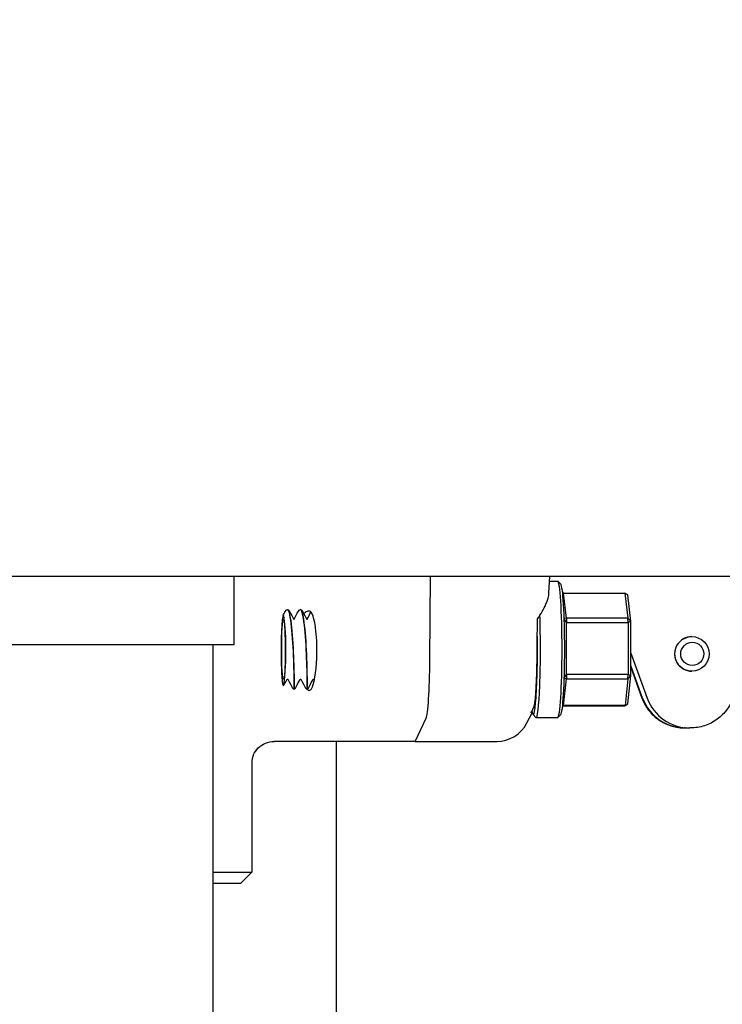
# Model space of a CAD drawing. Header units: inches. Extents: x 24 to 1128, y -69 to 748.
# Tile 81 of 256: x 113.36 to 117.22, y 355.13 to 360.55. Entities that reach past the tile are written whole.
import ezdxf

# ---------------------------------------------------------------- set-up
doc = ezdxf.new("R2010")
doc.units = ezdxf.units.IN
doc.header["$LTSCALE"] = 32
doc.header["$MEASUREMENT"] = 0
doc.layers.add('Dimension (ANSI)', color=7, linetype='Continuous', lineweight=25)
doc.layers.add('Visible (ANSI)', color=7, linetype='Continuous', lineweight=30)
doc.styles.add('Note Text (ANSI)', font='tahoma.ttf')
doc.dimstyles.new('SB Fraction-16 (ANSI)', dxfattribs={"dimscale": 32, "dimtxt": 0.125, "dimasz": 0.098425, "dimexe": 0.125, "dimexo": 0.0625, "dimgap": 0.031496, "dimtad": 0, "dimtih": 1, "dimtoh": 1, "dimdec": 4, "dimrnd": 1e-08, "dimzin": 0, "dimdsep": 46, "dimlunit": 5, "dimtxsty": 'Note Text (ANSI)', "dimcen": 0.09, "dimdle": 0.393701, "dimclrd": 256, "dimclre": 256, "dimclrt": 256, "dimadec": 0, "dimazin": 3, "dimtfac": 0.96, "dimtofl": 0, "dimtmove": 0, "dimatfit": 3, "dimfxl": 1, "dimfrac": 2, "dimtolj": 1, "dimtzin": 12, "dimlwd": -1, "dimlwe": -1, "dimarcsym": 0})

# ---------------------------------------------------------------- blocks, each defined once
blk = doc.blocks.new('*D14')
at = {"layer": 'Defpoints', "color": 0, "transparency": 16777216}
for p in [(123.7454, 437.4837), (87.1142, 357.4837), (107.6654, 357.4837)]:
    blk.add_point(p, dxfattribs=at)
at = {"layer": 'Dimension (ANSI)', "transparency": 16777216}
for p, q in [((121.7454, 437.4837), (83.1142, 437.4837)), ((87.1142, 434.3341), (87.1142, 404.5829)), ((87.1142, 360.6333), (87.1142, 398.3845)), ((105.6654, 357.4837), (83.1142, 357.4837))]:
    blk.add_line(p, q, dxfattribs=at)
for points in [[(86.5892, 434.3341), (87.6391, 434.3341), (87.1142, 437.4837)], [(86.5892, 360.6333), (87.6391, 360.6333), (87.1142, 357.4837)]]:
    blk.add_solid(points, dxfattribs=at)
at = {"layer": 'Dimension (ANSI)', "transparency": 16777216, "insert": (84.3217, 403.575), "char_height": 4, "attachment_point": 1, "style": 'Note Text (ANSI)'}
blk.add_mtext('\\A1;80', dxfattribs=at)
blk = doc.blocks.new('*D15')
at = {"layer": 'Defpoints', "color": 0, "transparency": 16777216}
for p in [(162.2904, 468.9837), (60.65, 162.272), (120.1654, 162.272)]:
    blk.add_point(p, dxfattribs=at)
at = {"layer": 'Dimension (ANSI)', "transparency": 16777216}
for p, q in [((160.2904, 468.9837), (56.65, 468.9837)), ((60.65, 465.8341), (60.65, 319.1609)), ((60.65, 165.4216), (60.65, 312.0948)), ((118.1654, 162.272), (56.65, 162.272))]:
    blk.add_line(p, q, dxfattribs=at)
for points in [[(60.125, 465.8341), (61.1749, 465.8341), (60.65, 468.9837)], [(60.125, 165.4216), (61.1749, 165.4216), (60.65, 162.272)]]:
    blk.add_solid(points, dxfattribs=at)
at = {"layer": 'Dimension (ANSI)', "transparency": 16777216, "insert": (48.4472, 318.153), "char_height": 4, "attachment_point": 1, "style": 'Note Text (ANSI)'}
blk.add_mtext('\\A1;306 11/16', dxfattribs=at)

msp = doc.modelspace()

# ---------------------------------------------------------------- linework, layer by layer
at = {"layer": 'Visible (ANSI)'}
for p, q in [((114.54037, 357.48367), (108.29037, 357.48367)), ((123.66537, 357.48367), (114.54037, 357.48367)), ((114.54037, 357.48367), (114.54037, 357.10867)), ((115.61754, 357.02701), (115.62138, 357.48367)), ((115.61754, 357.02701), (115.62138, 357.48367)), ((116.27225, 357.39447), (116.27686, 357.48367)), ((116.27557, 357.45867), (116.32023, 357.45867)), ((116.33726, 357.44232), (116.32173, 357.45791)), ((116.35187, 357.39361), (116.34635, 357.40218)), ((116.36774, 357.25552), (116.35187, 357.39361)), ((116.35187, 357.39361), (116.68995, 357.39361)), ((116.7047, 357.38311), (116.68995, 357.39361)), ((116.68995, 357.39361), (116.70581, 357.25552)), ((116.7213, 357.23865), (116.7047, 357.38311)), ((114.8355, 357.30242), (114.83483, 357.30242)), ((114.90685, 357.30242), (114.90619, 357.30242)), ((116.35574, 357.25709), (116.36774, 357.25552)), ((116.36863, 357.23236), (116.35584, 357.25417)), ((116.36774, 357.25552), (116.36863, 357.23236)), ((116.70581, 357.25552), (116.36774, 357.25552)), ((116.369, 356.94613), (116.36863, 357.23236)), ((116.36863, 357.23236), (116.7067, 357.23236)), ((116.70581, 357.25552), (116.7213, 357.23865)), ((116.7067, 357.23236), (116.70581, 357.25552)), ((116.7213, 357.23865), (116.7067, 357.23236)), ((116.7067, 357.23236), (116.70707, 356.94613)), ((116.72168, 356.93921), (116.7213, 357.23865)), ((117.05733, 357.15367), (117.05773, 357.15367)), ((114.54037, 357.10867), (108.29037, 357.10867)), ((114.42537, 357.10867), (114.42537, 339.60867)), ((116.72152, 357.06346), (116.81141, 356.81598)), ((116.78689, 356.81598), (116.72161, 356.99571)), ((116.72162, 356.98523), (116.78307, 356.81606)), ((117.05733, 356.96367), (117.05773, 356.96367)), ((116.35267, 356.77428), (116.36817, 356.92242)), ((116.36817, 356.92242), (116.35613, 356.92188)), ((116.35622, 356.9248), (116.369, 356.94613)), ((116.369, 356.94613), (116.36817, 356.92242)), ((116.36817, 356.92242), (116.70624, 356.92242)), ((116.70707, 356.94613), (116.369, 356.94613)), ((116.70624, 356.92242), (116.69074, 356.77428)), ((116.70546, 356.78423), (116.72168, 356.93921)), ((116.70624, 356.92242), (116.70707, 356.94613)), ((116.72168, 356.93921), (116.70624, 356.92242)), ((116.70707, 356.94613), (116.72168, 356.93921)), ((114.87118, 356.86492), (114.87051, 356.86492)), ((114.94253, 356.86492), (114.94186, 356.86492)), ((116.34621, 356.764), (116.35267, 356.77428)), ((116.35232, 356.77373), (116.68903, 356.77373)), ((116.69074, 356.77428), (116.35267, 356.77428)), ((116.68903, 356.77373), (116.69074, 356.77428)), ((116.69074, 356.77428), (116.70546, 356.78423)), ((115.53661, 356.57742), (115.59715, 356.70477)), ((115.53661, 356.57742), (115.59715, 356.70477)), ((116.15102, 356.67885), (116.18046, 356.73562)), ((116.18468, 356.72502), (116.20021, 356.70942)), ((116.20172, 356.70867), (116.32023, 356.70867)), ((116.33726, 356.72502), (116.32173, 356.70942)), ((117.02135, 356.65149), (117.01779, 356.65149)), ((117.04943, 356.65149), (117.04587, 356.65149)), ((115.53661, 356.57742), (114.76179, 356.57742)), ((115.10287, 356.57742), (115.10287, 343.60867)), ((115.53661, 356.57742), (115.98515, 356.57742)), ((114.63912, 356.46057), (114.63912, 355.85867)), ((114.42537, 355.85867), (114.63912, 355.85867)), ((114.57662, 355.79617), (114.63912, 355.85867)), ((114.57662, 355.79617), (114.42537, 355.79617))]:
    msp.add_line(p, q, dxfattribs=at)
for centre, major_axis, ratio, start_param, end_param in [((116.32023, 357.08367), (0, 0.375), 0.0632779, 3.1415927, 6.2831853), ((116.33582, 357.08367), (0, -0.35937), 0.0632779, 0.0634475, 3.0781451), ((114.9546, 357.07649), (0, 0.21875), 0.1946665, 2.8820452, 6.1722949), ((116.20172, 357.08367), (0, -0.375), 0.0632779, 6.2197378, 8.3779077), ((116.22396, 360.0935), (-0.03641, -4.33098), 0.0027634, 0.784613, 0.8550546), ((116.18612, 357.08367), (0, -0.35937), 0.0632779, 5.9464907, 8.0951215), ((117.05733, 357.05867), (0, 0.095), 0.9979959, 0, 3.1415927), ((114.81388, 357.08367), (0, -0.21875), 0.0632779, 4.9864761, 5.0452233), ((115.59402, 357.07649), (0, -0.375), 0.0632779, 0.1323424, 1.438454), ((115.59402, 357.07649), (0, -0.375), 0.0632779, 0.1323424, 1.438454), ((117.02135, 356.90149), (0, -0.25), 0.9979959, 5.0614548, 6.3323439), ((117.04587, 356.90149), (0, -0.25), 0.9979959, 5.0614548, 6.2831853), ((115.98529, 356.76657), (-0.00667, -0.18904), 0.9892589, 0.0348926, 1.1234616)]:
    msp.add_ellipse(centre, major_axis=major_axis, ratio=ratio, start_param=start_param, end_param=end_param, dxfattribs=at)
for centre, major_axis, ratio in [((114.81388, 357.08367), (0, 0.16579), 0.0632779), ((114.81388, 357.08367), (0, 0.16579), 0.0632779), ((117.05773, 357.05867), (0, -0.095), 0.9979959), ((117.05971, 357.05867), (0, 0.06375), 0.9979959)]:
    msp.add_ellipse(centre, major_axis=major_axis, ratio=ratio, dxfattribs=at)
for points, knots in [([(116.2091, 357.25153), (116.22703, 357.27727), (116.24361, 357.30547), (116.26508, 357.35461), (116.27126, 357.37601), (116.27224, 357.39446)], [0.44734115, 0.44734115, 0.44734115, 0.44734115, 0.70623872, 0.70623872, 0.92725054, 0.92725054, 0.92725054, 0.92725054]), ([(114.8347, 357.30237), (114.84119, 357.30243), (114.84768, 357.28018), (114.85317, 357.24101), (114.85935, 357.1969), (114.86423, 357.13214), (114.86725, 357.06879), (114.87027, 357.00545), (114.87145, 356.94468), (114.87151, 356.90717), (114.87155, 356.87992), (114.87103, 356.8654), (114.8705, 356.86519)], [1.8663314, 1.8663314, 1.8663314, 1.8663314, 2.6394946, 2.6394946, 2.6394946, 3.5103246, 3.5103246, 3.5103246, 4.381086, 4.381086, 4.381086, 5.0135712, 5.0135712, 5.0135712, 5.0135712]), ([(114.87118, 356.86497), (114.87126, 356.86494), (114.87134, 356.86528), (114.87142, 356.86601), (114.87213, 356.87238), (114.87261, 356.90807), (114.87156, 356.96084), (114.87052, 357.01344), (114.86792, 357.08203), (114.86353, 357.1432), (114.85909, 357.20496), (114.85284, 357.25799), (114.84579, 357.28386), (114.84247, 357.29605), (114.83898, 357.30211), (114.8355, 357.30209)], [-11.2962495, -11.2962495, -11.2962495, -11.2962495, -11.1962178, -11.1962178, -11.1962178, -10.321672, -10.321672, -10.321672, -9.4498406, -9.4498406, -9.4498406, -8.569564, -8.569564, -8.569564, -8.1546569, -8.1546569, -8.1546569, -8.1546569]), ([(114.83563, 357.30242), (114.83847, 357.30229), (114.84091, 357.30085), (114.84431, 357.29761), (114.84554, 357.2957), (114.84668, 357.2935)], [0, 0, 0, 0, 0.05995161, 0.05995161, 0.12218324, 0.12218324, 0.12218324, 0.12218324]), ([(114.90605, 357.30229), (114.91203, 357.30228), (114.91802, 357.2837), (114.92321, 357.24995), (114.92965, 357.20811), (114.93482, 357.14377), (114.93809, 357.07939), (114.94135, 357.01503), (114.94271, 356.95188), (114.94285, 356.91199), (114.94296, 356.88176), (114.94241, 356.86533), (114.94186, 356.8651)], [8.1495167, 8.1495167, 8.1495167, 8.1495167, 8.8619138, 8.8619138, 8.8619138, 9.7450261, 9.7450261, 9.7450261, 10.627867, 10.627867, 10.627867, 11.2967565, 11.2967565, 11.2967565, 11.2967565]), ([(114.94253, 356.86514), (114.94274, 356.86506), (114.94295, 356.8673), (114.94313, 356.87199), (114.94372, 356.88812), (114.94381, 356.93281), (114.94221, 356.99067), (114.94061, 357.04843), (114.93731, 357.11821), (114.93229, 357.17604), (114.92728, 357.23379), (114.9206, 357.27855), (114.9134, 357.295), (114.91124, 357.29992), (114.90905, 357.30228), (114.90686, 357.30219)], [-17.5794348, -17.5794348, -17.5794348, -17.5794348, -17.3244424, -17.3244424, -17.3244424, -16.4477493, -16.4477493, -16.4477493, -15.5726718, -15.5726718, -15.5726718, -14.6990684, -14.6990684, -14.6990684, -14.4378422, -14.4378422, -14.4378422, -14.4378422]), ([(114.90698, 357.30242), (114.90983, 357.30229), (114.91226, 357.30085), (114.91567, 357.29761), (114.91689, 357.2957), (114.91803, 357.2935)], [0, 0, 0, 0, 0.05995161, 0.05995161, 0.12218324, 0.12218324, 0.12218324, 0.12218324]), ([(114.9243, 357.28141), (114.92953, 357.28588), (114.93488, 357.2893), (114.94795, 357.29542), (114.95508, 357.29632), (114.95931, 357.2939)], [0.73353999, 0.73353999, 0.73353999, 0.73353999, 0.82602783, 0.82602783, 0.97703961, 0.97703961, 0.97703961, 0.97703961]), ([(114.82114, 357.20828), (114.82023, 357.22545), (114.81911, 357.23956), (114.81654, 357.26091), (114.81509, 357.26758), (114.81206, 357.27211), (114.8105, 357.26952), (114.80745, 357.25489), (114.806, 357.24259), (114.8038, 357.21417), (114.80297, 357.19993), (114.80156, 357.1678), (114.801, 357.14999), (114.8006, 357.1312)], [0, 0, 0, 0, 0.1707252, 0.1707252, 0.3496474, 0.3496474, 0.536764, 0.536764, 0.7320719, 0.7320719, 0.878173, 0.878173, 1.0284914, 1.0284914, 1.0284914, 1.0284914]), ([(114.82389, 357.13321), (114.82357, 357.14945), (114.82311, 357.16469), (114.82201, 357.19199), (114.8215, 357.20154), (114.82114, 357.20828)], [0, 0, 0, 0, 0.12962008, 0.12962008, 0.24524399, 0.24524399, 0.24524399, 0.24524399]), ([(114.8006, 357.1312), (114.80039, 357.12124), (114.80014, 357.1052), (114.80005, 357.06457), (114.80021, 357.04412), (114.80055, 357.02446)], [0, 0, 0, 0, 0.08007447, 0.08007447, 0.16020525, 0.16020525, 0.16020525, 0.16020525]), ([(114.82434, 357.04676), (114.82439, 357.05553), (114.82447, 357.068), (114.82439, 357.10036), (114.82421, 357.11698), (114.82389, 357.13321)], [0, 0, 0, 0, 0.06707946, 0.06707946, 0.14228403, 0.14228403, 0.14228403, 0.14228403]), ([(114.8008, 357.0122), (114.80122, 356.99293), (114.80183, 356.97472), (114.80337, 356.94221), (114.80415, 356.93123), (114.80469, 356.92495)], [0.01457951, 0.01457951, 0.01457951, 0.01457951, 0.17010339, 0.17010339, 0.32552884, 0.32552884, 0.32552884, 0.32552884]), ([(114.80469, 356.92495), (114.80607, 356.90863), (114.80765, 356.89665), (114.81093, 356.88339), (114.8126, 356.88182), (114.81582, 356.88895), (114.81734, 356.89717), (114.82003, 356.92198), (114.82118, 356.93797), (114.82274, 356.97024), (114.82326, 356.98475), (114.82401, 357.01513), (114.82425, 357.0308), (114.82434, 357.04676)], [0, 0, 0, 0, 0.2083863, 0.2083863, 0.4085509, 0.4085509, 0.6004911, 0.6004911, 0.7842049, 0.7842049, 0.9110533, 0.9110533, 1.0337224, 1.0337224, 1.0337224, 1.0337224]), ([(116.18914, 356.76556), (116.19082, 356.76892), (116.19247, 356.77556), (116.19562, 356.79514), (116.19712, 356.80803), (116.20063, 356.84796), (116.20245, 356.87851), (116.20524, 356.94875), (116.20619, 356.98776), (116.20665, 357.02856)], [-1.0402295, -1.0402295, -1.0402295, -1.0402295, -0.8366175, -0.8366175, -0.6320586, -0.6320586, -0.3156851, -0.3156851, 0, 0, 0, 0]), ([(114.83516, 356.91787), (114.83444, 356.91787), (114.83371, 356.91775), (114.83235, 356.91729), (114.8317, 356.91695), (114.83057, 356.9161), (114.83007, 356.91558), (114.82951, 356.91477), (114.82936, 356.91452), (114.82923, 356.91427)], [0, 0, 0, 0, 0.005529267, 0.005529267, 0.010954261, 0.010954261, 0.01637804, 0.01637804, 0.018633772, 0.018633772, 0.018633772, 0.018633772]), ([(114.8411, 356.91427), (114.84086, 356.91473), (114.84055, 356.91519), (114.83979, 356.91605), (114.83933, 356.91645), (114.83824, 356.91717), (114.83758, 356.91746), (114.83634, 356.9178), (114.83575, 356.91787), (114.83516, 356.91787)], [0, 0, 0, 0, 0.00420087, 0.00420087, 0.008811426, 0.008811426, 0.014183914, 0.014183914, 0.018644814, 0.018644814, 0.018644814, 0.018644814]), ([(114.90652, 356.91787), (114.9058, 356.91787), (114.90506, 356.91775), (114.9037, 356.91729), (114.90306, 356.91695), (114.90193, 356.9161), (114.90143, 356.91558), (114.90086, 356.91477), (114.90071, 356.91452), (114.90058, 356.91427)], [0, 0, 0, 0, 0.005529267, 0.005529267, 0.010954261, 0.010954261, 0.01637804, 0.01637804, 0.018633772, 0.018633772, 0.018633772, 0.018633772]), ([(114.91246, 356.91427), (114.91221, 356.91473), (114.9119, 356.91519), (114.91115, 356.91605), (114.91068, 356.91645), (114.90959, 356.91717), (114.90894, 356.91746), (114.90769, 356.9178), (114.9071, 356.91787), (114.90652, 356.91787)], [0, 0, 0, 0, 0.00420087, 0.00420087, 0.008811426, 0.008811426, 0.014183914, 0.014183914, 0.018644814, 0.018644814, 0.018644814, 0.018644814]), ([(114.97788, 356.91787), (114.97715, 356.91787), (114.97642, 356.91775), (114.97506, 356.91729), (114.97442, 356.91695), (114.97329, 356.9161), (114.97279, 356.91558), (114.97222, 356.91477), (114.97207, 356.91452), (114.97194, 356.91427)], [0, 0, 0, 0, 0.005529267, 0.005529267, 0.010954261, 0.010954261, 0.01637804, 0.01637804, 0.018633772, 0.018633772, 0.018633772, 0.018633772]), ([(114.98333, 356.91505), (114.9832, 356.91524), (114.98305, 356.91543), (114.9825, 356.91605), (114.98204, 356.91645), (114.98095, 356.91717), (114.98029, 356.91746), (114.97905, 356.9178), (114.97846, 356.91787), (114.97788, 356.91787)], [0.002408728, 0.002408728, 0.002408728, 0.002408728, 0.00420087, 0.00420087, 0.008811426, 0.008811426, 0.014183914, 0.014183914, 0.018644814, 0.018644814, 0.018644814, 0.018644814]), ([(114.87051, 356.86492), (114.86975, 356.86495), (114.86899, 356.86512), (114.86762, 356.86567), (114.86699, 356.86606), (114.86596, 356.86693), (114.86555, 356.86741), (114.86507, 356.86811), (114.86493, 356.86835), (114.86482, 356.86857)], [0, 0, 0, 0, 0.006053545, 0.006053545, 0.011940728, 0.011940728, 0.01760948, 0.01760948, 0.020816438, 0.020816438, 0.020816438, 0.020816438]), ([(114.87686, 356.86857), (114.87668, 356.86821), (114.87641, 356.86778), (114.87573, 356.86696), (114.87533, 356.86657), (114.87438, 356.86587), (114.87381, 356.86555), (114.87256, 356.86509), (114.87187, 356.86495), (114.87118, 356.86492)], [0, 0, 0, 0, 0.005297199, 0.005297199, 0.010095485, 0.010095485, 0.015292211, 0.015292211, 0.020823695, 0.020823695, 0.020823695, 0.020823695]), ([(114.94186, 356.86492), (114.9411, 356.86495), (114.94034, 356.86512), (114.93898, 356.86567), (114.93835, 356.86606), (114.93732, 356.86693), (114.9369, 356.86741), (114.93643, 356.86811), (114.93629, 356.86835), (114.93618, 356.86857)], [0, 0, 0, 0, 0.006053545, 0.006053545, 0.011940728, 0.011940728, 0.01760948, 0.01760948, 0.020816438, 0.020816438, 0.020816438, 0.020816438]), ([(114.94822, 356.86857), (114.94803, 356.86821), (114.94777, 356.86778), (114.94709, 356.86696), (114.94669, 356.86657), (114.94574, 356.86587), (114.94517, 356.86555), (114.94392, 356.86509), (114.94323, 356.86495), (114.94253, 356.86492)], [0, 0, 0, 0, 0.005297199, 0.005297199, 0.010095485, 0.010095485, 0.015292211, 0.015292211, 0.020823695, 0.020823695, 0.020823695, 0.020823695]), ([(117.29917, 356.90149), (117.29917, 356.87534), (117.29504, 356.84919), (117.27891, 356.79942), (117.2669, 356.77582), (117.23619, 356.73346), (117.21748, 356.71471), (117.17516, 356.6839), (117.15156, 356.67185), (117.10178, 356.65564), (117.07561, 356.65149), (117.04943, 356.65149)], [4.712389, 4.712389, 4.712389, 4.712389, 5.0265482, 5.0265482, 5.3407075, 5.3407075, 5.6548668, 5.6548668, 5.969026, 5.969026, 6.2831853, 6.2831853, 6.2831853, 6.2831853]), ([(116.78307, 356.81606), (116.79002, 356.79694), (116.79931, 356.77867), (116.82203, 356.74491), (116.83547, 356.72942), (116.86569, 356.70215), (116.88248, 356.69037), (116.91841, 356.67123), (116.93756, 356.66387), (116.97706, 356.654), (116.99742, 356.65149), (117.01779, 356.65149)], [5.0614548, 5.0614548, 5.0614548, 5.0614548, 5.3058009, 5.3058009, 5.550147, 5.550147, 5.7944931, 5.7944931, 6.0388392, 6.0388392, 6.2831853, 6.2831853, 6.2831853, 6.2831853]), ([(114.64734, 356.50124), (114.64737, 356.50131), (114.6474, 356.50138), (114.65386, 356.51648), (114.66313, 356.53013), (114.68628, 356.55297), (114.69988, 356.56199), (114.72974, 356.57427), (114.74568, 356.57742), (114.76179, 356.57742)], [0.12960831, 0.12960831, 0.12960831, 0.12960831, 0.13017613, 0.13017613, 0.25481643, 0.25481643, 0.37825086, 0.37825086, 0.50129539, 0.50129539, 0.50129539, 0.50129539]), ([(114.64734, 356.50124), (114.6464, 356.49904), (114.6455, 356.4967), (114.64383, 356.4918), (114.64306, 356.48923), (114.64169, 356.48389), (114.6411, 356.48111), (114.64013, 356.47542), (114.63975, 356.4725), (114.63925, 356.46658), (114.63912, 356.46358), (114.63912, 356.46057)], [-1.564172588, -1.564172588, -1.564172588, -1.564172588, -1.552833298, -1.552833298, -1.541494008, -1.541494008, -1.530154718, -1.530154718, -1.518815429, -1.518815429, -1.507476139, -1.507476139, -1.507476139, -1.507476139])]:
    msp.add_open_spline(points, degree=3, knots=knots, dxfattribs=at)
for points in [[(114.81106, 357.26923), (114.81526, 357.27732), (114.81946, 357.28541), (114.82365, 357.2935)], [(114.82365, 357.2935), (114.82588, 357.2978), (114.82892, 357.30216), (114.8347, 357.30242)], [(114.84668, 357.2935), (114.85457, 357.27827), (114.86247, 357.26305), (114.87038, 357.24783)], [(114.87232, 357.2498), (114.87989, 357.26436), (114.88745, 357.27893), (114.89501, 357.2935)], [(114.89501, 357.2935), (114.89724, 357.2978), (114.90027, 357.30216), (114.90606, 357.30242)], [(114.91803, 357.2935), (114.92593, 357.27827), (114.93382, 357.26305), (114.94174, 357.24783)], [(114.94368, 357.2498), (114.95038, 357.26268), (114.95706, 357.27556), (114.96375, 357.28845)], [(114.86936, 357.2498), (114.8697, 357.24964), (114.87022, 357.24946), (114.87084, 357.24946)], [(114.87084, 357.24946), (114.87194, 357.24946), (114.87273, 357.25002), (114.87273, 357.25002)], [(114.94072, 357.2498), (114.94105, 357.24964), (114.94158, 357.24946), (114.9422, 357.24946)], [(114.9422, 357.24946), (114.94329, 357.24946), (114.94409, 357.25002), (114.94409, 357.25002)], [(114.82923, 356.91427), (114.82415, 356.90451), (114.81909, 356.89476), (114.81403, 356.885)], [(114.86482, 356.86857), (114.85692, 356.88381), (114.84902, 356.89904), (114.8411, 356.91427)], [(114.90058, 356.91427), (114.89267, 356.89904), (114.88476, 356.88381), (114.87686, 356.86857)], [(114.93618, 356.86857), (114.92828, 356.88381), (114.92037, 356.89904), (114.91246, 356.91427)], [(114.97194, 356.91427), (114.96402, 356.89904), (114.95612, 356.88381), (114.94822, 356.86857)], [(116.1793, 356.74087), (116.17749, 356.73875), (116.17564, 356.73671), (116.17375, 356.73474)]]:
    msp.add_open_spline(points, degree=3, dxfattribs=at)
msp.add_rational_spline([(116.17375, 356.73474), (116.1814, 356.75005), (116.18914, 356.76556)], [0.999970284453, 0.999966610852, 0.999994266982], degree=2, dxfattribs=at)

# ---------------------------------------------------------------- dimensions: what is measured, and where the dimension line sits
at = {"layer": 'Dimension (ANSI)'}
for base, p1, p2, angle, picture, middle in [((60.64998, 162.27197), (162.29037, 468.98367), (120.16537, 162.27197), 270, '*D15', (60.64998, 315.62782)), ((87.11417, 357.48367), (123.74537, 437.48367), (107.66537, 357.48367), 90, '*D14', (87.11417, 401.48367))]:
    dim = msp.add_linear_dim(base=base, p1=p1, p2=p2, angle=angle, dimstyle='SB Fraction-16 (ANSI)', override={"dimgap": 0.031496, "dimdec": 4, "dimtol": 0, "dimlim": 0, "dimtp": 0, "dimtm": 0, "dimtdec": 2, "dimatfit": 1}, dxfattribs=at)
    dim.commit()
    dim.dimension.update_dxf_attribs({"geometry": picture, "text_midpoint": middle, "dimtype": 160})

doc.saveas('drawing.dxf')
